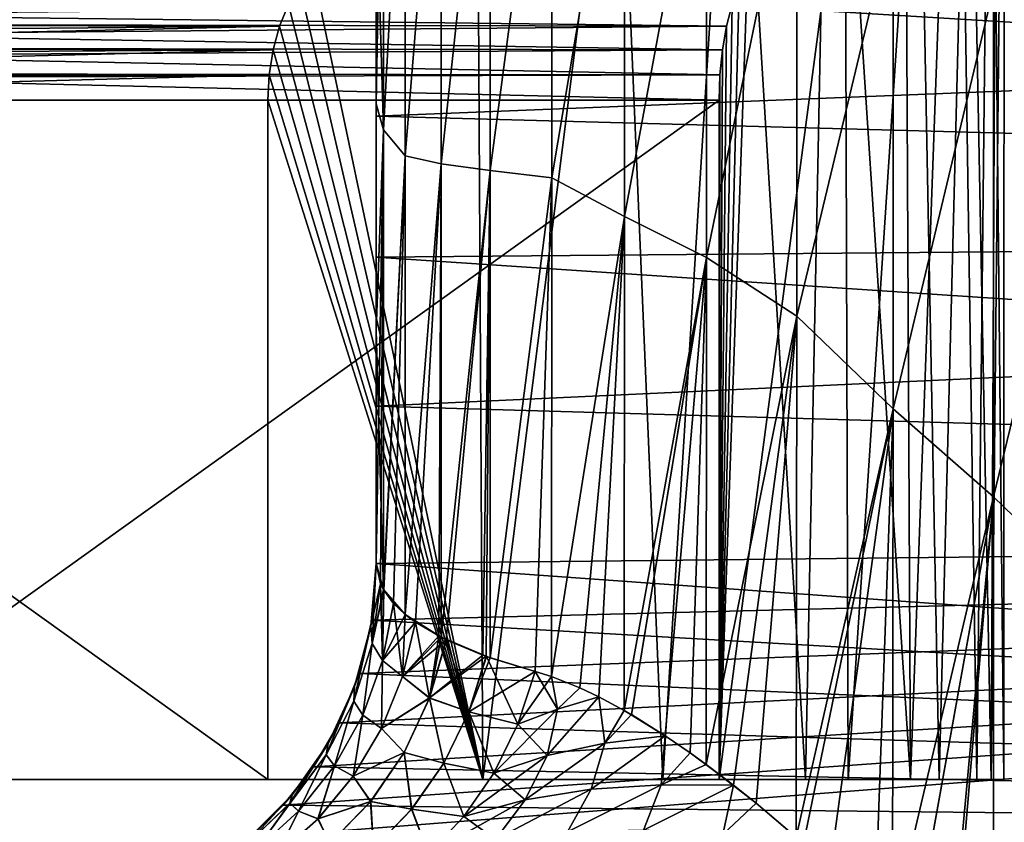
# Model space of a CAD drawing. Header units: metres. Extents: x -13 to 104, y -17 to 17.
# Tile 71 of 235: x 27.5 to 28.87, y 4.64 to 5.76. Entities that reach past the tile are written whole.
import ezdxf

# ---------------------------------------------------------------- set-up
doc = ezdxf.new("R2010")
doc.units = ezdxf.units.M
doc.layers.add('solid_508351', color=7, linetype='CONTINUOUS')

msp = doc.modelspace()

# ---------------------------------------------------------------- linework, layer by layer
at = {"layer": 'solid_508351'}
for points in [[(37.213074, -7.476887, 19.175852), (20.541, 8.649134, 17.423546), (20.540823, 0, 17.423527)], [(37.213074, -7.476887, 19.175852), (37.213074, 7.476887, 19.17585), (20.541, 8.649134, 17.423546)], [(28, 5.425455, 4.423169), (28, 8.391138, 4.454076), (28, 8.565257, 4.109272)], [(28, 5.621324, 4.171403), (28, 5.425455, 4.423169), (28, 8.565257, 4.109272)], [(28, 5.805657, 3.910799), (28, 5.621324, 4.171403), (28, 8.565257, 4.109272)], [(28, 5.621324, -4.171403), (28, 8.564975, -4.10986), (28, 8.390833, -4.454652)], [(28, 5.621324, -4.171403), (28, 5.805657, -3.910799), (28, 8.564975, -4.10986)], [(28, 5.218403, 4.665618), (28, 8.203094, 4.791556), (28, 8.391138, 4.454076)], [(28, 5.425455, 4.423169), (28, 5.218403, 4.665618), (28, 8.391138, 4.454076)], [(28, 5.218403, -4.665618), (28, 8.390833, -4.454652), (28, 8.202764, -4.79212)], [(28, 5.425455, -4.423169), (28, 5.621324, -4.171403), (28, 8.390833, -4.454652)], [(28, 5.218403, -4.665618), (28, 5.425455, -4.423169), (28, 8.390833, -4.454652)], [(26.533337, 0, 13.025824), (26.533504, 8.264537, 13.025842), (40.470669, 7.284587, 14.490697)], [(28, 5, 4.89898), (28, 8.001474, 5.121171), (28, 8.203094, 4.791556)], [(28, 5.218403, 4.665618), (28, 5, 4.89898), (28, 8.203094, 4.791556)], [(28, 8.202764, -4.79212), (28, 8.001122, -5.121722), (28, 5, -4.89898)], [(28, 5.218403, -4.665618), (28, 8.202764, -4.79212), (28, 5, -4.89898)], [(28, 5, 6.488365), (28, 7.786694, 5.442164), (28, 8.001474, 5.121171)], [(28, 5, 4.89898), (28, 5, 6.488365), (28, 8.001474, 5.121171)], [(28, 8.001122, -5.121722), (28, 7.78632, -5.442699), (28, 5, -4.89898)], [(28, 5, 6.488365), (28, 7.558907, 5.754378), (28, 7.786694, 5.442164)], [(28, 7.78632, -5.442699), (28, 7.558512, -5.754897), (28, 5, -4.89898)], [(28, 5, 6.488365), (28, 7.318805, 6.056806), (28, 7.558907, 5.754378)], [(28, 7.558512, -5.754897), (28, 7.31839, -6.057306), (28, 5, -4.89898)], [(28, 5, 6.488365), (28, 7.066372, 6.349508), (28, 7.318805, 6.056806)], [(28, 7.31839, -6.057306), (28, 7.065939, -6.34999), (28, 5, -4.89898)], [(40.470669, 7.284587, 14.490697), (26.533504, -8.264537, 13.025842), (26.533337, 0, 13.025824)], [(40.470669, -7.284587, 14.490697), (26.533504, -8.264537, 13.025842), (40.470669, 7.284587, 14.490697)], [(28, 5, 6.488365), (28, 6.802534, 6.631396), (28, 7.066372, 6.349508)], [(28, 7.065939, -6.34999), (28, 5, -6.488341), (28, 5, -4.89898)], [(28, 7.065939, -6.34999), (28, 6.802074, -6.631867), (28, 5, -6.488341)], [(28, 5, 8.077751), (28, 6.52718, 6.902591), (28, 6.802534, 6.631396)], [(28, 5, 6.488365), (28, 5, 8.077751), (28, 6.802534, 6.631396)], [(28, 6.802074, -6.631867), (28, 6.526683, -6.903059), (28, 5, -6.488341)], [(28, 5, 8.077751), (28, 6.241278, 7.162144), (28, 6.52718, 6.902591)], [(28, 6.526683, -6.903059), (28, 6.240771, -7.162586), (28, 5, -6.488341)], [(28.733412, 6.465853, 1.35726), (28.742456, 4.7, 1.311834), (28.807831, 6.496218, 0.918949)], [(28.807831, 6.496218, 0.918949), (28.742456, 4.7, 1.311834), (28.834482, 4.7, 0.698831)], [(28.807831, 6.496218, 0.918949), (28.834482, 4.7, 0.698831), (28.854177, 6.496218, 0.477981)], [(28.854177, 6.496218, 0.477981), (28.834482, 4.7, 0.698831), (28.871918, 4.7, 0.080089)], [(28.854177, 6.496218, 0.477981), (28.871918, 4.7, 0.080089), (28.872517, 6.465853, 0.033776)], [(28.630487, 6.404595, 1.793076), (28.742456, 4.7, 1.311834), (28.733412, 6.465853, 1.35726)], [(28.872517, 6.465853, 0.033776), (28.871918, 4.7, 0.080089), (28.854469, 4.7, -0.539538)], [(28.872517, 6.465853, 0.033776), (28.854469, 4.7, -0.539538), (28.862452, 6.404595, -0.413916)], [(28.49823, 6.311442, 2.226301), (28.59656, 4.7, 1.914293), (28.630487, 6.404595, 1.793076)], [(28.630487, 6.404595, 1.793076), (28.59656, 4.7, 1.914293), (28.742456, 4.7, 1.311834)], [(28.862452, 6.404595, -0.413916), (28.854469, 4.7, -0.539538), (28.823158, 6.311442, -0.865172)], [(28.857681, 5.798934, 8.741208), (29, 5.678661, 8.83192), (29, 6.365884, 8.350181)], [(28.857681, 5.798934, -8.741208), (29, 6.365884, -8.350181), (29, 5.678661, -8.83192)], [(28.335344, 6.184765, 2.657055), (28.39794, 4.7, 2.501483), (28.49823, 6.311442, 2.226301)], [(28.49823, 6.311442, 2.226301), (28.39794, 4.7, 2.501483), (28.59656, 4.7, 1.914293)], [(28.823158, 6.311442, -0.865172), (28.78227, 4.7, -1.155192), (28.753389, 6.184765, -1.320379)], [(28.823158, 6.311442, -0.865172), (28.854469, 4.7, -0.539538), (28.78227, 4.7, -1.155192)], [(28, 5, 8.077751), (28, 5.944674, 7.410151), (28, 6.241278, 7.162144)], [(28, 6.240771, -7.162586), (28, 5.944184, -7.410545), (28, 5, -6.488341)], [(28.009991, 6.205708, 7.378223), (28, 5.944674, 7.410151), (28, 5.638723, 7.64558)], [(28.009991, 6.205708, 7.378223), (28, 5.638723, 7.64558), (28.009991, 5.602295, 7.846227)], [(28.009991, 5.60229, -7.846231), (28, 5.944184, -7.410545), (28.009991, 6.205703, -7.378228)], [(28.009991, 6.205708, 7.378223), (28.009991, 5.602295, 7.846227), (28.040176, 6.17025, 7.588691)], [(28.009991, 5.60229, -7.846231), (28.009991, 6.205703, -7.378228), (28.040176, 6.170236, -7.588703)], [(28.089941, 5.555364, -8.21187), (28.15827, 6.188003, -7.906211), (28.15827, 5.546064, -8.369034)], [(28.089941, 5.555364, -8.21187), (28.089941, 6.178979, -7.753522), (28.15827, 6.188003, -7.906211)], [(28.089941, 5.555356, 8.211876), (28.15827, 5.546038, 8.369051), (28.15827, 6.187977, 7.906231)], [(28.089941, 6.178971, 7.753528), (28.089941, 5.555356, 8.211876), (28.15827, 6.187977, 7.906231)], [(28.140541, 6.022723, 3.084111), (28.148151, 4.7, 3.068799), (28.335344, 6.184765, 2.657055)], [(28.335344, 6.184765, 2.657055), (28.148151, 4.7, 3.068799), (28.39794, 4.7, 2.501483)], [(28.15827, 5.546064, -8.369034), (28.243769, 6.19447, -8.04602), (28.243769, 5.535593, -8.512761)], [(28.15827, 5.546064, -8.369034), (28.15827, 6.188003, -7.906211), (28.243769, 6.19447, -8.04602)], [(28.15827, 5.546038, 8.369051), (28.243769, 5.535593, 8.512761), (28.243769, 6.19447, 8.04602)], [(28.15827, 6.187977, 7.906231), (28.15827, 5.546038, 8.369051), (28.243769, 6.19447, 8.04602)], [(28.344694, 6.136294, -8.216956), (28.243769, 5.535593, -8.512761), (28.243769, 6.19447, -8.04602)], [(28.344694, 6.136293, 8.216956), (28.243769, 6.19447, 8.04602), (28.243769, 5.535593, 8.512761)], [(28.753389, 6.184765, -1.320379), (28.655893, 4.7, -1.762045), (28.651632, 6.022723, -1.778604)], [(28.753389, 6.184765, -1.320379), (28.78227, 4.7, -1.155192), (28.655893, 4.7, -1.762045)], [(28.040176, 5.566363, -8.042129), (28.089941, 6.178979, -7.753522), (28.089941, 5.555364, -8.21187)], [(28.040176, 5.566363, -8.042129), (28.040176, 6.170236, -7.588703), (28.089941, 6.178979, -7.753522)], [(28.040176, 5.566378, 8.042118), (28.089941, 5.555356, 8.211876), (28.089941, 6.178971, 7.753528)], [(28.040176, 6.17025, 7.588691), (28.040176, 5.566378, 8.042118), (28.089941, 6.178971, 7.753528)], [(28.009991, 5.602295, 7.846227), (28.040176, 5.566378, 8.042118), (28.040176, 6.17025, 7.588691)], [(28.009991, 5.60229, -7.846231), (28.040176, 6.170236, -7.588703), (28.040176, 5.566363, -8.042129)], [(28.344694, 6.136294, -8.216956), (28.344694, 5.482163, -8.667086), (28.243769, 5.535593, -8.512761)], [(28.344694, 5.482163, 8.667086), (28.344694, 6.136293, 8.216956), (28.243769, 5.535593, 8.512761)], [(28.458986, 6.097533, -8.352045), (28.344694, 5.482163, -8.667086), (28.344694, 6.136294, -8.216956)], [(28.458986, 6.097533, 8.352045), (28.344694, 6.136293, 8.216956), (28.344694, 5.482163, 8.667086)], [(28.458986, 6.097533, -8.352045), (28.458986, 5.425131, -8.803665), (28.344694, 5.482163, -8.667086)], [(28.458986, 5.425131, 8.803665), (28.458986, 6.097533, 8.352045), (28.344694, 5.482163, 8.667086)], [(28.584314, 6.034872, -8.481639), (28.458986, 5.425131, -8.803665), (28.458986, 6.097533, -8.352045)], [(28.584314, 6.034871, 8.481639), (28.458986, 6.097533, 8.352045), (28.458986, 5.425131, 8.803665)], [(28.584314, 6.034872, -8.481639), (28.584314, 5.343437, -8.933395), (28.458986, 5.425131, -8.803665)], [(28.584314, 5.343437, 8.933395), (28.584314, 6.034871, 8.481639), (28.458986, 5.425131, 8.803665)], [(28.718122, 5.903025, -8.634489), (28.584314, 5.343437, -8.933395), (28.584314, 6.034872, -8.481639)], [(28.718122, 5.903025, 8.634489), (28.584314, 6.034871, 8.481639), (28.584314, 5.343437, 8.933395)], [(27.912003, 5.822742, 3.506676), (28.148151, 4.7, 3.068799), (28.140541, 6.022723, 3.084111)], [(28.651632, 6.022723, -1.778604), (28.655893, 4.7, -1.762045), (28.476324, 4.7, -2.355338)], [(28.651632, 6.022723, -1.778604), (28.476324, 4.7, -2.355338), (28.515945, 5.822742, -2.239451)], [(28, 5, 8.077751), (28, 5.638723, 7.64558), (28, 5.944674, 7.410151)], [(28, 5.944184, -7.410545), (28, 5.638315, -7.645881), (28, 5, -6.488341)], [(28.009991, 5.60229, -7.846231), (28, 5.638315, -7.645881), (28, 5.944184, -7.410545)], [(28.718122, 5.903025, -8.634489), (28.718122, 5.215082, -9.066588), (28.584314, 5.343437, -8.933395)], [(28.718122, 5.215082, 9.066588), (28.718122, 5.903025, 8.634489), (28.584314, 5.343437, 8.933395)], [(28.857681, 5.798934, -8.741208), (28.718122, 5.215082, -9.066588), (28.718122, 5.903025, -8.634489)], [(28.857681, 5.798934, 8.741208), (28.718122, 5.903025, 8.634489), (28.718122, 5.215082, 9.066588)], [(33.5, 5.841983, 3.856323), (33.5, 5.472757, 4.364502), (28, 5.805657, 3.910799)], [(33.5, 5.841983, -3.856323), (28, 5.805657, -3.910799), (28, 5.621324, -4.171403)], [(33.5, 5.472757, -4.364502), (33.5, 5.841983, -3.856323), (28, 5.621324, -4.171403)], [(27.893612, 5.802188, 3.53787), (28.148151, 4.7, 3.068799), (27.912003, 5.822742, 3.506676)], [(28.504442, 5.802188, -2.273787), (28.515945, 5.822742, -2.239451), (28.476324, 4.7, -2.355338)], [(27.878004, 5.776423, 3.564056), (28.148151, 4.7, 3.068799), (27.893612, 5.802188, 3.53787)], [(33.5, 5.472757, 4.364502), (28, 5.621324, 4.171403), (28, 5.805657, 3.910799)], [(28.504442, 5.802188, -2.273787), (28.476324, 4.7, -2.355338), (28.494619, 5.776423, -2.302646)], [(28.857681, 5.798934, -8.741208), (28.857681, 5.092803, -9.170589), (28.718122, 5.215082, -9.066588)], [(28.857681, 5.092802, 9.170589), (28.857681, 5.798934, 8.741208), (28.718122, 5.215082, 9.066588)], [(28.857681, 5.092802, 9.170589), (29, 5.678661, 8.83192), (28.857681, 5.798934, 8.741208)], [(28.857681, 5.798934, -8.741208), (29, 5.678661, -8.83192), (28.857681, 5.092803, -9.170589)], [(26.534992, 5.74899, 3.443471), (27.865511, 5.746513, 3.584834), (27.878004, 5.776423, 3.564056)], [(26.535917, 5.762072, 3.434673), (26.534992, 5.74899, 3.443471), (27.878004, 5.776423, 3.564056)], [(27.154961, 5.762072, -2.455125), (28.494619, 5.776423, -2.302646), (28.486719, 5.746513, -2.325567)], [(27.865511, 5.746513, 3.584834), (28.148151, 4.7, 3.068799), (27.878004, 5.776423, 3.564056)], [(28.494619, 5.776423, -2.302646), (28.476324, 4.7, -2.355338), (28.486719, 5.746513, -2.325567)], [(27.155886, 5.74899, -2.463924), (27.154961, 5.762072, -2.455125), (28.486719, 5.746513, -2.325567)], [(26.534992, 5.74899, 3.443471), (26.53417, 5.735109, 3.451288), (27.865511, 5.746513, 3.584834)], [(27.156706, 5.735109, -2.471741), (27.155886, 5.74899, -2.463924), (28.486719, 5.746513, -2.325567)], [(26.533268, 5.715919, 3.459873), (27.856441, 5.713646, 3.599815), (27.865511, 5.746513, 3.584834)], [(26.53417, 5.735109, 3.451288), (26.533268, 5.715919, 3.459873), (27.865511, 5.746513, 3.584834)], [(27.156706, 5.735109, -2.471741), (28.486719, 5.746513, -2.325567), (28.480963, 5.713646, -2.342106)], [(27.157608, 5.715919, -2.480326), (27.156706, 5.735109, -2.471741), (28.480963, 5.713646, -2.342106)], [(27.856441, 5.713646, 3.599815), (28.148151, 4.7, 3.068799), (27.865511, 5.746513, 3.584834)], [(28.486719, 5.746513, -2.325567), (28.476324, 4.7, -2.355338), (28.480963, 5.713646, -2.342106)], [(26.532209, 5.680377, 3.469944), (27.850965, 5.678925, 3.608819), (27.856441, 5.713646, 3.599815)], [(26.532892, 5.705843, 3.463455), (26.532209, 5.680377, 3.469944), (27.856441, 5.713646, 3.599815)], [(26.533268, 5.715919, 3.459873), (26.532892, 5.705843, 3.463455), (27.856441, 5.713646, 3.599815)], [(27.157986, 5.705843, -2.483908), (27.157608, 5.715919, -2.480326), (28.480963, 5.713646, -2.342106)], [(27.157986, 5.705843, -2.483908), (28.480963, 5.713646, -2.342106), (28.477478, 5.678925, -2.352052)], [(27.158667, 5.680377, -2.490396), (27.157986, 5.705843, -2.483908), (28.477478, 5.678925, -2.352052)], [(27.850965, 5.678925, 3.608819), (28.148151, 4.7, 3.068799), (27.856441, 5.713646, 3.599815)], [(28.480963, 5.713646, -2.342106), (28.476324, 4.7, -2.355338), (28.477478, 5.678925, -2.352052)], [(26.531853, 5.64358, 3.473339), (27.849154, 5.64358, 3.611793), (27.850965, 5.678925, 3.608819)], [(26.532114, 5.675012, 3.470868), (26.531853, 5.64358, 3.473339), (27.850965, 5.678925, 3.608819)], [(26.532209, 5.680377, 3.469944), (26.532114, 5.675012, 3.470868), (27.850965, 5.678925, 3.608819)], [(27.158764, 5.675012, -2.49132), (27.158667, 5.680377, -2.490396), (28.477478, 5.678925, -2.352052)], [(27.158764, 5.675012, -2.49132), (28.477478, 5.678925, -2.352052), (28.476324, 5.64358, -2.355338)], [(27.849154, 5.64358, 3.611793), (28.148151, 4.7, 3.068799), (27.850965, 5.678925, 3.608819)], [(28.477478, 5.678925, -2.352052), (28.476324, 4.7, -2.355338), (28.476324, 5.64358, -2.355338)], [(28.857681, 5.092802, 9.170589), (29, 4.955159, 9.257235), (29, 5.678661, 8.83192)], [(28.857681, 5.092803, -9.170589), (29, 5.678661, -8.83192), (29, 4.955159, -9.257235)], [(27.158764, 5.675012, -2.49132), (28.476324, 5.64358, -2.355338), (27.159023, 5.64358, -2.493792)], [(26.531853, 5.64358, 3.473339), (26.531853, 4.7, 3.473339), (27.849154, 4.7, 3.611793)], [(26.531853, 5.64358, 3.473339), (27.849154, 4.7, 3.611793), (27.849154, 5.64358, 3.611793)], [(28.476324, 5.64358, -2.355338), (28.476324, 4.7, -2.355338), (27.159023, 4.7, -2.493792)], [(28.476324, 5.64358, -2.355338), (27.159023, 4.7, -2.493792), (27.159023, 5.64358, -2.493792)], [(27.849154, 5.64358, 3.611793), (27.849154, 4.7, 3.611793), (28.148151, 4.7, 3.068799)], [(28, 5, 8.077751), (28, 5.323928, 7.868038), (28, 5.638723, 7.64558)], [(28.009991, 5.602295, 7.846227), (28, 5.638723, 7.64558), (28, 5.323928, 7.868038)], [(28, 5.638315, -7.645881), (28, 5.323687, -7.868188), (28, 5, -6.488341)], [(28.009991, 5.60229, -7.846231), (28, 5.323687, -7.868188), (28, 5.638315, -7.645881)], [(33.5, 5.472757, 4.364502), (28, 5.425455, 4.423169), (28, 5.621324, 4.171403)], [(33.5, 5.472757, -4.364502), (28, 5.621324, -4.171403), (28, 5.425455, -4.423169)], [(28.009991, 5.602295, 7.846227), (28, 5.323928, 7.868038), (28, 5, 8.077751)], [(28.005936, 4.971787, 8.222548), (28.009991, 5.602295, 7.846227), (28, 5, 8.077751)], [(28.009998, 4.963644, -8.265112), (28, 5.323687, -7.868188), (28.009991, 5.60229, -7.846231)], [(28.005936, 4.971787, 8.222548), (28.009996, 4.963653, 8.265103), (28.009991, 5.602295, 7.846227)], [(28.009991, 5.602295, 7.846227), (28.009996, 4.963653, 8.265103), (28.040176, 5.566378, 8.042118)], [(28.009998, 4.963644, -8.265112), (28.009991, 5.60229, -7.846231), (28.040176, 5.566363, -8.042129)], [(28.009996, 4.963653, 8.265103), (28.010384, 4.962978, 8.268644), (28.040176, 5.566378, 8.042118)], [(28.009998, 4.963644, -8.265112), (28.040176, 5.566363, -8.042129), (28.040178, 4.929296, -8.447623)], [(28.010384, 4.962978, 8.268644), (28.023989, 4.944633, 8.365685), (28.040176, 5.566378, 8.042118)], [(28.023989, 4.944633, 8.365685), (28.040178, 4.929308, 8.447618), (28.040176, 5.566378, 8.042118)], [(28.040176, 5.566378, 8.042118), (28.040178, 4.929308, 8.447618), (28.089941, 5.555356, 8.211876)], [(28.040178, 4.929296, -8.447623), (28.040176, 5.566363, -8.042129), (28.089941, 5.555364, -8.21187)], [(28.040178, 4.929296, -8.447623), (28.089941, 5.555364, -8.21187), (28.089991, 4.897628, -8.62046)], [(28.040178, 4.929308, 8.447618), (28.054321, 4.918628, 8.505279), (28.089941, 5.555356, 8.211876)], [(28.054321, 4.918628, 8.505279), (28.086725, 4.899297, 8.611176), (28.089941, 5.555356, 8.211876)], [(28.086725, 4.899297, 8.611176), (28.089993, 4.897617, 8.620468), (28.089941, 5.555356, 8.211876)], [(28.089991, 4.897628, -8.62046), (28.089941, 5.555364, -8.21187), (28.15827, 5.546064, -8.369034)], [(28.089941, 5.555356, 8.211876), (28.089993, 4.897617, 8.620468), (28.15827, 5.546038, 8.369051)], [(28.089991, 4.897628, -8.62046), (28.15827, 5.546064, -8.369034), (28.158424, 4.869014, -8.780494)], [(28.089993, 4.897617, 8.620468), (28.09716, 4.894062, 8.640172), (28.15827, 5.546038, 8.369051)], [(28.09716, 4.894062, 8.640172), (28.147873, 4.872761, 8.759192), (28.15827, 5.546038, 8.369051)], [(28.147873, 4.872761, 8.759192), (28.152653, 4.871027, 8.76897), (28.15827, 5.546038, 8.369051)], [(28.152653, 4.871027, 8.76897), (28.158426, 4.868982, 8.780515), (28.15827, 5.546038, 8.369051)], [(28.158424, 4.869014, -8.780494), (28.15827, 5.546064, -8.369034), (28.243769, 5.535593, -8.512761)], [(28.15827, 5.546038, 8.369051), (28.158426, 4.868982, 8.780515), (28.243769, 5.535593, 8.512761)], [(28.158424, 4.869014, -8.780494), (28.243769, 5.535593, -8.512761), (28.220877, 4.849892, -8.889998)], [(28.158426, 4.868982, 8.780515), (28.220877, 4.849892, 8.889998), (28.243769, 5.535593, 8.512761)], [(28.243769, 5.535593, -8.512761), (28.24345, 4.842942, -8.92459), (28.220877, 4.849892, -8.889998)], [(28.220877, 4.849892, 8.889998), (28.24345, 4.842942, 8.92459), (28.243769, 5.535593, 8.512761)], [(28.344694, 5.482163, -8.667086), (28.24345, 4.842942, -8.92459), (28.243769, 5.535593, -8.512761)], [(28.344694, 5.482163, 8.667086), (28.243769, 5.535593, 8.512761), (28.24345, 4.842942, 8.92459)], [(28.344694, 5.482163, -8.667086), (28.283041, 4.827257, -8.982135), (28.24345, 4.842942, -8.92459)], [(28.283043, 4.827256, 8.982139), (28.344694, 5.482163, 8.667086), (28.24345, 4.842942, 8.92459)], [(28.344694, 5.482163, -8.667086), (28.309326, 4.814758, -9.018382), (28.283041, 4.827257, -8.982135)], [(28.283043, 4.827256, 8.982139), (28.309326, 4.814759, 9.018382), (28.344694, 5.482163, 8.667086)], [(28.344694, 5.482163, -8.667086), (28.344519, 4.795793, -9.064753), (28.309326, 4.814758, -9.018382)], [(28.309326, 4.814759, 9.018382), (28.344519, 4.795793, 9.064752), (28.344694, 5.482163, 8.667086)], [(28.458986, 5.425131, -8.803665), (28.344519, 4.795793, -9.064753), (28.344694, 5.482163, -8.667086)], [(28.458986, 5.425131, 8.803665), (28.344694, 5.482163, 8.667086), (28.344519, 4.795793, 9.064752)], [(33.5, 5.472757, 4.364502), (33.5, 5.059485, 4.83751), (28, 5.425455, 4.423169)], [(33.5, 5.472757, -4.364502), (28, 5.425455, -4.423169), (28, 5.218403, -4.665618)], [(33.5, 5.059485, -4.83751), (33.5, 5.472757, -4.364502), (28, 5.218403, -4.665618)], [(33.5, 5.059485, 4.83751), (28, 5.218403, 4.665618), (28, 5.425455, 4.423169)], [(28.458986, 5.425131, -8.803665), (28.354612, 4.789928, -9.077627), (28.344519, 4.795793, -9.064753)], [(28.354618, 4.789926, 9.077634), (28.458986, 5.425131, 8.803665), (28.344519, 4.795793, 9.064752)], [(28.458986, 5.425131, -8.803665), (28.401432, 4.760577, -9.135041), (28.354612, 4.789928, -9.077627)], [(28.354618, 4.789926, 9.077634), (28.40143, 4.760577, 9.135041), (28.458986, 5.425131, 8.803665)], [(28.40143, 4.760577, 9.135041), (28.436003, 4.736862, 9.175174), (28.458986, 5.425131, 8.803665)], [(28.458986, 5.425131, -8.803665), (28.435995, 4.736868, -9.175163), (28.401432, 4.760577, -9.135041)], [(28.458986, 5.425131, -8.803665), (28.458517, 4.720563, -9.200358), (28.435995, 4.736868, -9.175163)], [(28.436003, 4.736862, 9.175174), (28.458517, 4.720563, 9.200358), (28.458986, 5.425131, 8.803665)], [(28.584314, 5.343437, -8.933395), (28.458517, 4.720563, -9.200358), (28.458986, 5.425131, -8.803665)], [(28.584314, 5.343437, 8.933395), (28.458986, 5.425131, 8.803665), (28.458517, 4.720563, 9.200358)], [(28.584314, 5.343437, -8.933395), (28.527666, 4.666879, -9.273301), (28.458517, 4.720563, -9.200358)], [(28.496281, 4.691873, 9.240999), (28.584314, 5.343437, 8.933395), (28.458517, 4.720563, 9.200358)], [(28.496281, 4.691873, 9.240999), (28.527678, 4.666869, 9.273314), (28.584314, 5.343437, 8.933395)], [(28.584314, 5.343437, -8.933395), (28.583595, 4.619886, -9.327789), (28.527666, 4.666879, -9.273301)], [(28.527678, 4.666869, 9.273314), (28.583595, 4.619886, 9.327789), (28.584314, 5.343437, 8.933395)], [(28.718122, 5.215082, -9.066588), (28.583595, 4.619886, -9.327789), (28.584314, 5.343437, -8.933395)], [(28.718122, 5.215082, 9.066588), (28.584314, 5.343437, 8.933395), (28.583595, 4.619886, 9.327789)], [(28, 5.323687, -7.868188), (28, 5, -8.0777), (28, 5, -6.488341)], [(28.009998, 4.963644, -8.265112), (28, 5, -8.0777), (28, 5.323687, -7.868188)], [(33.5, 5.059485, -4.83751), (28, 5.218403, -4.665618), (28, 5, -4.89898)], [(33.5, 5.059485, 4.83751), (28, 5, 4.89898), (28, 5.218403, 4.665618)], [(28.718122, 5.215082, -9.066588), (28.59366, 4.61112, -9.337193), (28.583595, 4.619886, -9.327789)], [(28.593658, 4.61112, 9.337193), (28.718122, 5.215082, 9.066588), (28.583595, 4.619886, 9.327789)], [(28.593658, 4.61112, 9.337193), (28.630756, 4.578095, 9.370808), (28.718122, 5.215082, 9.066588)], [(28.718122, 5.215082, -9.066588), (28.630741, 4.578109, -9.370793), (28.59366, 4.61112, -9.337193)], [(28.718122, 5.215082, -9.066588), (28.717466, 4.496892, -9.4432), (28.630741, 4.578109, -9.370793)], [(28.630756, 4.578095, 9.370808), (28.693003, 4.520399, 9.4236), (28.718122, 5.215082, 9.066588)], [(28.693003, 4.520399, 9.4236), (28.717468, 4.496892, 9.4432), (28.718122, 5.215082, 9.066588)], [(28.857681, 5.092803, -9.170589), (28.717466, 4.496892, -9.4432), (28.718122, 5.215082, -9.066588)], [(28.857681, 5.092802, 9.170589), (28.718122, 5.215082, 9.066588), (28.717468, 4.496892, 9.4432)], [(28.857681, 5.092803, -9.170589), (28.745501, 4.469437, -9.464869), (28.717466, 4.496892, -9.4432)], [(28.745516, 4.469422, 9.464881), (28.857681, 5.092802, 9.170589), (28.717468, 4.496892, 9.4432)], [(28.857681, 5.092803, -9.170589), (28.795366, 4.419437, -9.501296), (28.745501, 4.469437, -9.464869)], [(28.745516, 4.469422, 9.464881), (28.795366, 4.419437, 9.501296), (28.857681, 5.092802, 9.170589)], [(28.857681, 5.092803, -9.170589), (28.800829, 4.41388, -9.505121), (28.795366, 4.419437, -9.501296)], [(28.795366, 4.419437, 9.501296), (28.800837, 4.413871, 9.505127), (28.857681, 5.092802, 9.170589)], [(28.857681, 5.092803, -9.170589), (28.857519, 4.35536, -9.542887), (28.800829, 4.41388, -9.505121)], [(28.800837, 4.413871, 9.505127), (28.857519, 4.35536, 9.542887), (28.857681, 5.092802, 9.170589)], [(28.857681, 5.092803, -9.170589), (29, 4.955159, -9.257235), (28.857519, 4.35536, -9.542887)], [(28.857519, 4.35536, 9.542887), (29, 4.955159, 9.257235), (28.857681, 5.092802, 9.170589)], [(27.823812, 4.619021, -5.259719), (33.5, 4.605497, -5.27155), (33.5, 5.059485, -4.83751)], [(27.870556, 4.66431, -5.219582), (27.823812, 4.619021, -5.259719), (33.5, 5.059485, -4.83751)], [(27.912588, 4.717562, -5.171519), (27.870556, 4.66431, -5.219582), (33.5, 5.059485, -4.83751)], [(27.948355, 4.778689, -5.115066), (27.912588, 4.717562, -5.171519), (33.5, 5.059485, -4.83751)], [(27.975998, 4.846947, -5.050421), (27.948355, 4.778689, -5.115066), (33.5, 5.059485, -4.83751)], [(27.993755, 4.921223, -4.978201), (27.975998, 4.846947, -5.050421), (33.5, 5.059485, -4.83751)], [(27.993755, 4.921223, -4.978201), (33.5, 5.059485, -4.83751), (28, 5, -4.89898)], [(33.5, 5.059485, 4.83751), (33.5, 4.605497, 5.27155), (28, 5, 4.89898)], [(27.992403, 4.913174, -8.077747), (28, 5, -4.89898), (28, 5, -6.488341)], [(27.992403, 4.913174, -8.077747), (27.993755, 4.921223, -4.978201), (28, 5, -4.89898)], [(27.992403, 4.913174, -8.077747), (28, 5, -6.488341), (28, 5, -8.0777)], [(27.994219, 4.888671, -8.223384), (27.992403, 4.913174, -8.077747), (28, 5, -8.0777)], [(27.992403, 4.913175, 8.077747), (28.005936, 4.971787, 8.222548), (28, 5, 8.077751)], [(27.992403, 4.913175, 8.077747), (28, 5, 8.077751), (27.993755, 4.921224, 4.9782)], [(27.993755, 4.921224, 4.9782), (28, 5, 8.077751), (28, 5, 6.488365)], [(27.993755, 4.921224, 4.9782), (28, 5, 6.488365), (28, 5, 4.89898)], [(33.5, 4.605497, 5.27155), (27.993755, 4.921224, 4.9782), (28, 5, 4.89898)], [(27.994219, 4.888671, -8.223384), (28, 5, -8.0777), (28.005981, 4.971676, -8.223101)], [(28.005981, 4.971676, -8.223101), (28, 5, -8.0777), (28.009998, 4.963644, -8.265112)], [(27.992403, 4.913175, 8.077747), (27.994179, 4.888768, 8.222825), (28.005936, 4.971787, 8.222548)], [(27.994179, 4.888768, 8.222825), (28.009996, 4.963653, 8.265103), (28.005936, 4.971787, 8.222548)], [(28.008709, 4.865163, -8.368067), (27.994219, 4.888671, -8.223384), (28.005981, 4.971676, -8.223101)], [(28.008709, 4.865163, -8.368067), (28.005981, 4.971676, -8.223101), (28.009998, 4.963644, -8.265112)], [(27.994179, 4.888768, 8.222825), (28.010384, 4.962978, 8.268644), (28.009996, 4.963653, 8.265103)], [(27.994179, 4.888768, 8.222825), (28.008635, 4.86526, 8.367509), (28.010384, 4.962978, 8.268644)], [(28.008635, 4.86526, 8.367509), (28.023989, 4.944633, 8.365685), (28.010384, 4.962978, 8.268644)], [(28.008709, 4.865163, -8.368067), (28.009998, 4.963644, -8.265112), (28.010397, 4.962946, -8.268776)], [(28.008709, 4.865163, -8.368067), (28.010397, 4.962946, -8.268776), (28.024084, 4.944516, -8.366251)], [(28.024084, 4.944516, -8.366251), (28.009998, 4.963644, -8.265112), (28.040178, 4.929296, -8.447623)], [(28.024084, 4.944516, -8.366251), (28.010397, 4.962946, -8.268776), (28.009998, 4.963644, -8.265112)], [(28.86964, 4.342618, 9.550526), (29, 4.955159, 9.257235), (28.857519, 4.35536, 9.542887)], [(28.869629, 4.342629, -9.550519), (28.857519, 4.35536, -9.542887), (29, 4.955159, -9.257235)], [(28.897755, 4.312735, -9.567669), (28.869629, 4.342629, -9.550519), (29, 4.955159, -9.257235)], [(28.86964, 4.342618, 9.550526), (28.897755, 4.312735, 9.567669), (29, 4.955159, 9.257235)], [(28.008635, 4.86526, 8.367509), (28.040178, 4.929308, 8.447618), (28.023989, 4.944633, 8.365685)], [(28.036278, 4.842841, -8.510189), (28.008709, 4.865163, -8.368067), (28.024084, 4.944516, -8.366251)], [(28.036278, 4.842841, -8.510189), (28.024084, 4.944516, -8.366251), (28.040178, 4.929296, -8.447623)], [(28.008635, 4.86526, 8.367509), (28.054321, 4.918628, 8.505279), (28.040178, 4.929308, 8.447618)], [(28.036278, 4.842841, -8.510189), (28.040178, 4.929296, -8.447623), (28.054462, 4.91852, -8.505816)], [(28.054462, 4.91852, -8.505816), (28.040178, 4.929296, -8.447623), (28.089991, 4.897628, -8.62046)], [(27.992403, 4.913175, 8.077747), (27.968767, 4.808679, 8.225192), (27.994179, 4.888768, 8.222825)], [(27.992403, 4.913175, 8.077747), (27.969845, 4.828988, 8.077747), (27.968767, 4.808679, 8.225192)], [(27.968796, 4.808599, -8.225761), (27.969845, 4.828986, -8.077746), (27.992403, 4.913174, -8.077747)], [(27.994219, 4.888671, -8.223384), (27.968796, 4.808599, -8.225761), (27.992403, 4.913174, -8.077747)], [(27.992403, 4.913175, 8.077747), (27.976, 4.846948, 5.05042), (27.969845, 4.828988, 8.077747)], [(27.969845, 4.828986, -8.077746), (27.975998, 4.846947, -5.050421), (27.992403, 4.913174, -8.077747)], [(27.992403, 4.913174, -8.077747), (27.975998, 4.846947, -5.050421), (27.993755, 4.921223, -4.978201)], [(33.5, 4.605497, 5.27155), (27.976, 4.846948, 5.05042), (27.993755, 4.921224, 4.9782)], [(27.992403, 4.913175, 8.077747), (27.993755, 4.921224, 4.9782), (27.976, 4.846948, 5.05042)], [(28.008635, 4.86526, 8.367509), (28.036165, 4.842932, 8.509638), (28.054321, 4.918628, 8.505279)], [(28.036165, 4.842932, 8.509638), (28.086725, 4.899297, 8.611176), (28.054321, 4.918628, 8.505279)], [(28.074085, 4.81308, -8.649561), (28.036278, 4.842841, -8.510189), (28.054462, 4.91852, -8.505816)], [(28.086739, 4.899299, -8.611208), (28.054462, 4.91852, -8.505816), (28.089991, 4.897628, -8.62046)], [(28.074085, 4.81308, -8.649561), (28.054462, 4.91852, -8.505816), (28.086739, 4.899299, -8.611208)], [(28.036165, 4.842932, 8.509638), (28.089993, 4.897617, 8.620468), (28.086725, 4.899297, 8.611176)], [(28.074085, 4.81308, -8.649561), (28.086739, 4.899299, -8.611208), (28.089991, 4.897628, -8.62046)], [(27.994179, 4.888768, 8.222825), (27.968767, 4.808679, 8.225192), (27.981043, 4.789245, 8.372786)], [(27.98111, 4.789164, -8.373356), (27.968796, 4.808599, -8.225761), (27.994219, 4.888671, -8.223384)], [(27.994179, 4.888768, 8.222825), (27.981043, 4.789245, 8.372786), (28.008635, 4.86526, 8.367509)], [(28.008709, 4.865163, -8.368067), (27.98111, 4.789164, -8.373356), (27.994219, 4.888671, -8.223384)], [(28.036165, 4.842932, 8.509638), (28.09716, 4.894062, 8.640172), (28.089993, 4.897617, 8.620468)], [(28.036165, 4.842932, 8.509638), (28.073915, 4.813145, 8.64906), (28.09716, 4.894062, 8.640172)], [(28.073915, 4.813145, 8.64906), (28.147873, 4.872761, 8.759192), (28.09716, 4.894062, 8.640172)], [(28.074085, 4.81308, -8.649561), (28.089991, 4.897628, -8.62046), (28.097357, 4.893983, -8.640691)], [(28.128727, 4.79401, -8.782437), (28.074085, 4.81308, -8.649561), (28.097357, 4.893983, -8.640691)], [(28.097357, 4.893983, -8.640691), (28.089991, 4.897628, -8.62046), (28.158424, 4.869014, -8.780494)], [(28.152912, 4.870965, -8.76948), (28.097357, 4.893983, -8.640691), (28.158424, 4.869014, -8.780494)], [(28.128727, 4.79401, -8.782437), (28.097357, 4.893983, -8.640691), (28.152912, 4.870965, -8.76948)], [(28.073915, 4.813145, 8.64906), (28.152653, 4.871027, 8.76897), (28.147873, 4.872761, 8.759192)], [(28.073915, 4.813145, 8.64906), (28.128426, 4.794063, 8.781903), (28.152653, 4.871027, 8.76897)], [(28.128426, 4.794063, 8.781903), (28.158426, 4.868982, 8.780515), (28.152653, 4.871027, 8.76897)], [(28.196707, 4.776609, -8.907069), (28.128727, 4.79401, -8.782437), (28.152912, 4.870965, -8.76948)], [(28.152912, 4.870965, -8.76948), (28.158424, 4.869014, -8.780494), (28.220877, 4.849892, -8.889998)], [(28.196707, 4.776609, -8.907069), (28.152912, 4.870965, -8.76948), (28.220877, 4.849892, -8.889998)], [(28.008635, 4.86526, 8.367509), (27.981043, 4.789245, 8.372786), (28.007153, 4.7709, 8.51825)], [(28.007259, 4.770819, -8.518815), (27.98111, 4.789164, -8.373356), (28.008709, 4.865163, -8.368067)], [(28.008635, 4.86526, 8.367509), (28.007153, 4.7709, 8.51825), (28.036165, 4.842932, 8.509638)], [(28.036278, 4.842841, -8.510189), (28.007259, 4.770819, -8.518815), (28.008709, 4.865163, -8.368067)], [(28.128426, 4.794063, 8.781903), (28.220877, 4.849892, 8.889998), (28.158426, 4.868982, 8.780515)], [(33.5, 4.605497, 5.27155), (27.948355, 4.778691, 5.115064), (27.976, 4.846948, 5.05042)], [(27.969845, 4.828988, 8.077747), (27.976, 4.846948, 5.05042), (27.948355, 4.778691, 5.115064)], [(27.969845, 4.828986, -8.077746), (27.948355, 4.778689, -5.115066), (27.975998, 4.846947, -5.050421)], [(28.128426, 4.794063, 8.781903), (28.196701, 4.776613, 8.907074), (28.220877, 4.849892, 8.889998)], [(28.196701, 4.776613, 8.907074), (28.251574, 4.797746, 8.962541), (28.220877, 4.849892, 8.889998)], [(28.196707, 4.776609, -8.907069), (28.220877, 4.849892, -8.889998), (28.24345, 4.842942, -8.92459)], [(28.251574, 4.797746, 8.962541), (28.24345, 4.842942, 8.92459), (28.220877, 4.849892, 8.889998)], [(28.036165, 4.842932, 8.509638), (28.007153, 4.7709, 8.51825), (28.073915, 4.813145, 8.64906)], [(28.074085, 4.81308, -8.649561), (28.007259, 4.770819, -8.518815), (28.036278, 4.842841, -8.510189)], [(28.251574, 4.797746, -8.962541), (28.196707, 4.776609, -8.907069), (28.24345, 4.842942, -8.92459)], [(28.251574, 4.797746, -8.962541), (28.24345, 4.842942, -8.92459), (28.283041, 4.827257, -8.982135)], [(28.251574, 4.797746, 8.962541), (28.283043, 4.827256, 8.982139), (28.24345, 4.842942, 8.92459)], [(27.969845, 4.828988, 8.077747), (27.930355, 4.733997, 8.22877), (27.968767, 4.808679, 8.225192)], [(27.969845, 4.828988, 8.077747), (27.933012, 4.749998, 8.077747), (27.930355, 4.733997, 8.22877)], [(27.93038, 4.733933, -8.229354), (27.93301, 4.749995, -8.077746), (27.969845, 4.828986, -8.077746)], [(27.968796, 4.808599, -8.225761), (27.93038, 4.733933, -8.229354), (27.969845, 4.828986, -8.077746)], [(27.93301, 4.749995, -8.077746), (27.948355, 4.778689, -5.115066), (27.969845, 4.828986, -8.077746)], [(27.969845, 4.828988, 8.077747), (27.948355, 4.778691, 5.115064), (27.933012, 4.749998, 8.077747)], [(28.251574, 4.797746, -8.962541), (28.283041, 4.827257, -8.982135), (28.309326, 4.814758, -9.018382)], [(28.251574, 4.797746, 8.962541), (28.309326, 4.814759, 9.018382), (28.283043, 4.827256, 8.982139)], [(27.968767, 4.808679, 8.225192), (27.930355, 4.733997, 8.22877), (27.941753, 4.718765, 8.380301)], [(27.941818, 4.718702, -8.380886), (27.93038, 4.733933, -8.229354), (27.968796, 4.808599, -8.225761)], [(27.968767, 4.808679, 8.225192), (27.941753, 4.718765, 8.380301), (27.981043, 4.789245, 8.372786)], [(27.98111, 4.789164, -8.373356), (27.941818, 4.718702, -8.380886), (27.968796, 4.808599, -8.225761)], [(28.007153, 4.7709, 8.51825), (28.038599, 4.737501, 8.663674), (28.073915, 4.813145, 8.64906)], [(28.074085, 4.81308, -8.649561), (28.038769, 4.737448, -8.66419), (28.007259, 4.770819, -8.518815)], [(28.073915, 4.813145, 8.64906), (28.038599, 4.737501, 8.663674), (28.093628, 4.722533, 8.800958)], [(28.093937, 4.722497, -8.80151), (28.038769, 4.737448, -8.66419), (28.074085, 4.81308, -8.649561)], [(28.073915, 4.813145, 8.64906), (28.093628, 4.722533, 8.800958), (28.128426, 4.794063, 8.781903)], [(28.128727, 4.79401, -8.782437), (28.093937, 4.722497, -8.80151), (28.074085, 4.81308, -8.649561)], [(28.237606, 4.733232, 8.997643), (28.309326, 4.814759, 9.018382), (28.251574, 4.797746, 8.962541)], [(28.237606, 4.733232, 8.997643), (28.317602, 4.750242, 9.066472), (28.309326, 4.814759, 9.018382)], [(28.237606, 4.733232, -8.997642), (28.251574, 4.797746, -8.962541), (28.309326, 4.814758, -9.018382)], [(28.3176, 4.750242, -9.066472), (28.237606, 4.733232, -8.997642), (28.309326, 4.814758, -9.018382)], [(28.317602, 4.750242, 9.066472), (28.344519, 4.795793, 9.064752), (28.309326, 4.814759, 9.018382)], [(28.3176, 4.750242, -9.066472), (28.309326, 4.814758, -9.018382), (28.344519, 4.795793, -9.064753)], [(27.981043, 4.789245, 8.372786), (27.941753, 4.718765, 8.380301), (27.967735, 4.704461, 8.52995)], [(27.967842, 4.704391, -8.530533), (27.941818, 4.718702, -8.380886), (27.98111, 4.789164, -8.373356)], [(27.981043, 4.789245, 8.372786), (27.967735, 4.704461, 8.52995), (28.007153, 4.7709, 8.51825)], [(28.007259, 4.770819, -8.518815), (27.967842, 4.704391, -8.530533), (27.98111, 4.789164, -8.373356)], [(28.128426, 4.794063, 8.781903), (28.093628, 4.722533, 8.800958), (28.163347, 4.708853, 8.930633)], [(28.163347, 4.708853, -8.930632), (28.093937, 4.722497, -8.80151), (28.128727, 4.79401, -8.782437)], [(28.128426, 4.794063, 8.781903), (28.163347, 4.708853, 8.930633), (28.196701, 4.776613, 8.907074)], [(28.196707, 4.776609, -8.907069), (28.163347, 4.708853, -8.930632), (28.128727, 4.79401, -8.782437)], [(28.251574, 4.797746, -8.962541), (28.163347, 4.708853, -8.930632), (28.196707, 4.776609, -8.907069)], [(28.237606, 4.733232, -8.997642), (28.163347, 4.708853, -8.930632), (28.251574, 4.797746, -8.962541)], [(28.237606, 4.733232, 8.997643), (28.251574, 4.797746, 8.962541), (28.196701, 4.776613, 8.907074)], [(28.3176, 4.750242, -9.066472), (28.344519, 4.795793, -9.064753), (28.354612, 4.789928, -9.077627)], [(28.3176, 4.750242, -9.066472), (28.354612, 4.789928, -9.077627), (28.401432, 4.760577, -9.135041)], [(28.317602, 4.750242, 9.066472), (28.40143, 4.760577, 9.135041), (28.344519, 4.795793, 9.064752)], [(28.354618, 4.789926, 9.077634), (28.344519, 4.795793, 9.064752), (28.40143, 4.760577, 9.135041)], [(33.5, 4.605497, 5.27155), (27.912588, 4.717564, 5.171518), (27.948355, 4.778691, 5.115064)], [(27.933012, 4.749998, 8.077747), (27.948355, 4.778691, 5.115064), (27.912588, 4.717564, 5.171518)], [(27.93301, 4.749995, -8.077746), (27.912588, 4.717562, -5.171519), (27.948355, 4.778689, -5.115066)], [(28.237606, 4.733232, 8.997643), (28.196701, 4.776613, 8.907074), (28.163347, 4.708853, 8.930633)], [(28.007153, 4.7709, 8.51825), (27.967735, 4.704461, 8.52995), (28.038599, 4.737501, 8.663674)], [(28.038769, 4.737448, -8.66419), (27.967842, 4.704391, -8.530533), (28.007259, 4.770819, -8.518815)], [(27.933012, 4.749998, 8.077747), (27.88003, 4.666833, 8.233458), (27.930355, 4.733997, 8.22877)], [(27.933012, 4.749998, 8.077747), (27.88302, 4.678604, 8.077747), (27.88003, 4.666833, 8.233458)], [(27.880056, 4.666786, -8.23406), (27.883018, 4.678601, -8.077746), (27.93301, 4.749995, -8.077746)], [(27.93038, 4.733933, -8.229354), (27.880056, 4.666786, -8.23406), (27.93301, 4.749995, -8.077746)], [(27.883018, 4.678601, -8.077746), (27.912588, 4.717562, -5.171519), (27.93301, 4.749995, -8.077746)], [(27.933012, 4.749998, 8.077747), (27.912588, 4.717564, 5.171518), (27.88302, 4.678604, 8.077747)], [(28.206758, 4.671532, -9.029312), (28.237606, 4.733232, -8.997642), (28.3176, 4.750242, -9.066472)], [(28.298599, 4.686233, -9.100141), (28.206758, 4.671532, -9.029312), (28.3176, 4.750242, -9.066472)], [(28.20676, 4.671533, 9.029313), (28.317602, 4.750242, 9.066472), (28.237606, 4.733232, 8.997643)], [(28.20676, 4.671533, 9.029313), (28.298601, 4.686233, 9.100142), (28.317602, 4.750242, 9.066472)], [(28.298599, 4.686233, -9.100141), (28.3176, 4.750242, -9.066472), (28.401432, 4.760577, -9.135041)], [(28.395815, 4.692642, -9.171383), (28.298599, 4.686233, -9.100141), (28.401432, 4.760577, -9.135041)], [(28.298601, 4.686233, 9.100142), (28.40143, 4.760577, 9.135041), (28.317602, 4.750242, 9.066472)], [(28.298601, 4.686233, 9.100142), (28.395815, 4.692642, 9.171383), (28.40143, 4.760577, 9.135041)], [(28.395815, 4.692642, -9.171383), (28.401432, 4.760577, -9.135041), (28.435995, 4.736868, -9.175163)], [(28.395815, 4.692642, 9.171383), (28.436003, 4.736862, 9.175174), (28.40143, 4.760577, 9.135041)], [(27.967735, 4.704461, 8.52995), (27.991985, 4.669398, 8.682963), (28.038599, 4.737501, 8.663674)], [(28.038769, 4.737448, -8.66419), (27.992161, 4.669358, -8.683497), (27.967842, 4.704391, -8.530533)], [(28.038599, 4.737501, 8.663674), (27.991985, 4.669398, 8.682963), (28.049067, 4.658428, 8.825358)], [(28.049389, 4.65841, -8.825932), (27.992161, 4.669358, -8.683497), (28.038769, 4.737448, -8.66419)], [(28.038599, 4.737501, 8.663674), (28.049067, 4.658428, 8.825358), (28.093628, 4.722533, 8.800958)], [(28.093937, 4.722497, -8.80151), (28.049389, 4.65841, -8.825932), (28.038769, 4.737448, -8.66419)], [(28.395815, 4.692642, -9.171383), (28.435995, 4.736868, -9.175163), (28.458517, 4.720563, -9.200358)], [(28.395815, 4.692642, 9.171383), (28.496281, 4.691873, 9.240999), (28.436003, 4.736862, 9.175174)], [(28.496281, 4.691873, 9.240999), (28.458517, 4.720563, 9.200358), (28.436003, 4.736862, 9.175174)], [(27.930355, 4.733997, 8.22877), (27.88003, 4.666833, 8.233458), (27.891798, 4.655674, 8.389854)], [(27.891865, 4.655628, -8.39046), (27.880056, 4.666786, -8.23406), (27.93038, 4.733933, -8.229354)], [(27.930355, 4.733997, 8.22877), (27.891798, 4.655674, 8.389854), (27.941753, 4.718765, 8.380301)], [(27.941818, 4.718702, -8.380886), (27.891865, 4.655628, -8.39046), (27.93038, 4.733933, -8.229354)], [(28.093628, 4.722533, 8.800958), (28.049067, 4.658428, 8.825358), (28.121679, 4.648382, 8.960063)], [(28.121675, 4.648386, -8.960064), (28.049389, 4.65841, -8.825932), (28.093937, 4.722497, -8.80151)], [(28.093628, 4.722533, 8.800958), (28.121679, 4.648382, 8.960063), (28.163347, 4.708853, 8.930633)], [(28.163347, 4.708853, -8.930632), (28.121675, 4.648386, -8.960064), (28.093937, 4.722497, -8.80151)], [(28.237606, 4.733232, -8.997642), (28.121675, 4.648386, -8.960064), (28.163347, 4.708853, -8.930632)], [(28.206758, 4.671532, -9.029312), (28.121675, 4.648386, -8.960064), (28.237606, 4.733232, -8.997642)], [(28.20676, 4.671533, 9.029313), (28.237606, 4.733232, 8.997643), (28.163347, 4.708853, 8.930633)], [(28.395815, 4.692642, -9.171383), (28.458517, 4.720563, -9.200358), (28.496281, 4.691873, -9.241)], [(28.527666, 4.666879, -9.273301), (28.496281, 4.691873, -9.241), (28.458517, 4.720563, -9.200358)], [(27.883018, 4.678601, -8.077746), (27.870556, 4.66431, -5.219582), (27.912588, 4.717562, -5.171519)], [(33.5, 4.605497, 5.27155), (27.870558, 4.664312, 5.21958), (27.912588, 4.717564, 5.171518)], [(27.88302, 4.678604, 8.077747), (27.912588, 4.717564, 5.171518), (27.870558, 4.664312, 5.21958)], [(27.941753, 4.718765, 8.380301), (27.891798, 4.655674, 8.389854), (27.918877, 4.645239, 8.544453)], [(27.918987, 4.645179, -8.545055), (27.891865, 4.655628, -8.39046), (27.941818, 4.718702, -8.380886)], [(27.941753, 4.718765, 8.380301), (27.918877, 4.645239, 8.544453), (27.967735, 4.704461, 8.52995)], [(27.967842, 4.704391, -8.530533), (27.918987, 4.645179, -8.545055), (27.941818, 4.718702, -8.380886)], [(28.20676, 4.671533, 9.029313), (28.163347, 4.708853, 8.930633), (28.121679, 4.648382, 8.960063)], [(27.849154, 4.7, 3.611793), (26.531853, 4.7, 3.473339), (18.024651, 4.7, -6.470378)], [(28.148151, 4.7, 3.068799), (27.849154, 4.7, 3.611793), (18.024651, 4.7, -6.470378)], [(28.39794, 4.7, 2.501483), (28.148151, 4.7, 3.068799), (18.024651, 4.7, -6.470378)], [(28.59656, 4.7, 1.914293), (28.39794, 4.7, 2.501483), (18.024651, 4.7, -6.470378)], [(28.742456, 4.7, 1.311834), (28.59656, 4.7, 1.914293), (18.024651, 4.7, -6.470378)], [(28.834482, 4.7, 0.698831), (28.742456, 4.7, 1.311834), (18.024651, 4.7, -6.470378)], [(28.871918, 4.7, 0.080089), (28.834482, 4.7, 0.698831), (18.024651, 4.7, -6.470378)], [(28.854469, 4.7, -0.539538), (28.871918, 4.7, 0.080089), (18.024651, 4.7, -6.470378)], [(28.78227, 4.7, -1.155192), (28.854469, 4.7, -0.539538), (18.024651, 4.7, -6.470378)], [(21.760477, 4.7, -4.637818), (28.78227, 4.7, -1.155192), (18.024651, 4.7, -6.470378)], [(21.760477, 4.7, -4.637818), (21.944523, 4.7, -4.552955), (28.78227, 4.7, -1.155192)], [(21.944523, 4.7, -4.552955), (28.655893, 4.7, -1.762045), (28.78227, 4.7, -1.155192)], [(21.944523, 4.7, -4.552955), (26.992147, 4.7, -2.541634), (28.655893, 4.7, -1.762045)], [(26.992147, 4.7, -2.541634), (27.073452, 4.7, -2.510427), (28.655893, 4.7, -1.762045)], [(27.073452, 4.7, -2.510427), (27.159023, 4.7, -2.493792), (28.655893, 4.7, -1.762045)], [(27.159023, 4.7, -2.493792), (28.476324, 4.7, -2.355338), (28.655893, 4.7, -1.762045)], [(27.967735, 4.704461, 8.52995), (27.918877, 4.645239, 8.544453), (27.991985, 4.669398, 8.682963)], [(27.992161, 4.669358, -8.683497), (27.918987, 4.645179, -8.545055), (27.967842, 4.704391, -8.530533)], [(28.165606, 4.616396, -9.063781), (28.206758, 4.671532, -9.029312), (28.298599, 4.686233, -9.100141)], [(28.265675, 4.627194, -9.133749), (28.165606, 4.616396, -9.063781), (28.298599, 4.686233, -9.100141)], [(28.165607, 4.616397, 9.063782), (28.298601, 4.686233, 9.100142), (28.20676, 4.671533, 9.029313)], [(28.165607, 4.616397, 9.063782), (28.265676, 4.627195, 9.13375), (28.298601, 4.686233, 9.100142)], [(28.265675, 4.627194, -9.133749), (28.298599, 4.686233, -9.100141), (28.395815, 4.692642, -9.171383)], [(28.371328, 4.629441, -9.203399), (28.265675, 4.627194, -9.133749), (28.395815, 4.692642, -9.171383)], [(28.265676, 4.627195, 9.13375), (28.395815, 4.692642, 9.171383), (28.298601, 4.686233, 9.100142)], [(28.265676, 4.627195, 9.13375), (28.371328, 4.629441, 9.2034), (28.395815, 4.692642, 9.171383)], [(28.371328, 4.629441, -9.203399), (28.395815, 4.692642, -9.171383), (28.496281, 4.691873, -9.241)], [(28.371328, 4.629441, 9.2034), (28.496281, 4.691873, 9.240999), (28.395815, 4.692642, 9.171383)], [(28.481327, 4.623642, -9.271765), (28.371328, 4.629441, -9.203399), (28.496281, 4.691873, -9.241)], [(28.371328, 4.629441, 9.2034), (28.481327, 4.623642, 9.271765), (28.496281, 4.691873, 9.240999)], [(28.481327, 4.623642, -9.271765), (28.496281, 4.691873, -9.241), (28.527666, 4.666879, -9.273301)], [(28.481327, 4.623642, 9.271765), (28.527678, 4.666869, 9.273314), (28.496281, 4.691873, 9.240999)], [(27.88302, 4.678604, 8.077747), (27.819212, 4.609086, 8.239122), (27.88003, 4.666833, 8.233458)], [(27.88302, 4.678604, 8.077747), (27.821392, 4.616976, 8.077747), (27.819212, 4.609086, 8.239122)], [(27.88003, 4.666833, 8.233458), (27.819212, 4.609086, 8.239122), (27.832487, 4.601628, 8.401198)], [(27.819244, 4.609053, -8.239747), (27.821388, 4.616974, -8.077746), (27.883018, 4.678601, -8.077746)], [(27.880056, 4.666786, -8.23406), (27.819244, 4.609053, -8.239747), (27.883018, 4.678601, -8.077746)], [(27.832561, 4.601596, -8.401825), (27.819244, 4.609053, -8.239747), (27.880056, 4.666786, -8.23406)], [(27.821388, 4.616974, -8.077746), (27.870556, 4.66431, -5.219582), (27.883018, 4.678601, -8.077746)], [(27.88302, 4.678604, 8.077747), (27.823814, 4.619022, 5.259717), (27.821392, 4.616976, 8.077747)], [(27.88302, 4.678604, 8.077747), (27.870558, 4.664312, 5.21958), (27.823814, 4.619022, 5.259717)], [(27.88003, 4.666833, 8.233458), (27.832487, 4.601628, 8.401198), (27.891798, 4.655674, 8.389854)], [(27.891865, 4.655628, -8.39046), (27.832561, 4.601596, -8.401825), (27.880056, 4.666786, -8.23406)], [(27.918877, 4.645239, 8.544453), (27.935413, 4.610795, 8.706372), (27.991985, 4.669398, 8.682963)], [(27.992161, 4.669358, -8.683497), (27.935598, 4.610765, -8.706927), (27.918987, 4.645179, -8.545055)], [(27.991985, 4.669398, 8.682963), (27.935413, 4.610795, 8.706372), (27.995934, 4.603464, 8.854452)], [(27.996275, 4.603461, -8.855049), (27.935598, 4.610765, -8.706927), (27.992161, 4.669358, -8.683497)], [(27.991985, 4.669398, 8.682963), (27.995934, 4.603464, 8.854452), (28.049067, 4.658428, 8.825358)], [(28.049389, 4.65841, -8.825932), (27.996275, 4.603461, -8.855049), (27.992161, 4.669358, -8.683497)], [(28.206758, 4.671532, -9.029312), (28.072735, 4.596721, -8.994632), (28.121675, 4.648386, -8.960064)], [(28.165606, 4.616396, -9.063781), (28.072735, 4.596721, -8.994632), (28.206758, 4.671532, -9.029312)], [(28.165607, 4.616397, 9.063782), (28.20676, 4.671533, 9.029313), (28.121679, 4.648382, 8.960063)], [(28.481327, 4.623642, -9.271765), (28.527666, 4.666879, -9.273301), (28.583595, 4.619886, -9.327789)], [(28.481327, 4.623642, 9.271765), (28.593658, 4.61112, 9.337193), (28.527678, 4.666869, 9.273314)], [(28.593658, 4.61112, 9.337193), (28.583595, 4.619886, 9.327789), (28.527678, 4.666869, 9.273314)], [(27.821388, 4.616974, -8.077746), (27.823812, 4.619021, -5.259719), (27.870556, 4.66431, -5.219582)], [(33.5, 4.605497, 5.27155), (27.823814, 4.619022, 5.259717), (27.870558, 4.664312, 5.21958)], [(27.891798, 4.655674, 8.389854), (27.832487, 4.601628, 8.401198), (27.861771, 4.59468, 8.561404)], [(27.861891, 4.59463, -8.562028), (27.832561, 4.601596, -8.401825), (27.891865, 4.655628, -8.39046)], [(27.891798, 4.655674, 8.389854), (27.861771, 4.59468, 8.561404), (27.918877, 4.645239, 8.544453)], [(27.918987, 4.645179, -8.545055), (27.861891, 4.59463, -8.562028), (27.891865, 4.655628, -8.39046)], [(28.049067, 4.658428, 8.825358), (27.995934, 4.603464, 8.854452), (28.072741, 4.596713, 8.994629)], [(28.072735, 4.596721, -8.994632), (27.996275, 4.603461, -8.855049), (28.049389, 4.65841, -8.825932)], [(28.049067, 4.658428, 8.825358), (28.072741, 4.596713, 8.994629), (28.121679, 4.648382, 8.960063)], [(28.121675, 4.648386, -8.960064), (28.072735, 4.596721, -8.994632), (28.049389, 4.65841, -8.825932)], [(27.918877, 4.645239, 8.544453), (27.861771, 4.59468, 8.561404), (27.935413, 4.610795, 8.706372)], [(27.935598, 4.610765, -8.706927), (27.861891, 4.59463, -8.562028), (27.918987, 4.645179, -8.545055)], [(28.165607, 4.616397, 9.063782), (28.121679, 4.648382, 8.960063), (28.072741, 4.596713, 8.994629)]]:
    msp.add_3dface(points, dxfattribs=at)

doc.saveas('drawing.dxf')
